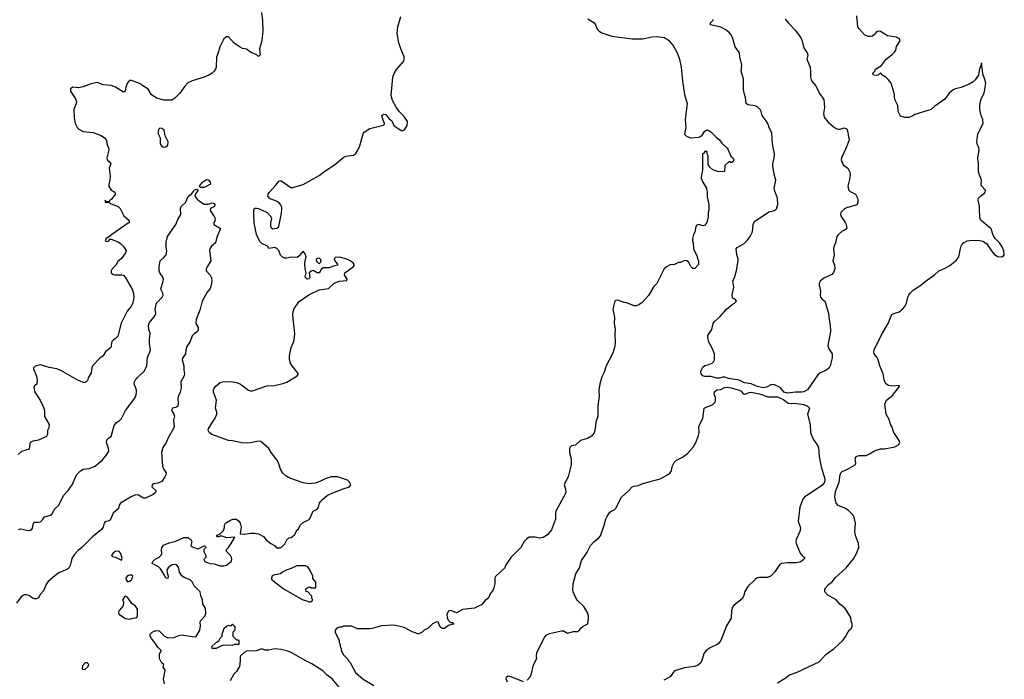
# Model space of a CAD drawing. Header units: inches. Extents: x 1793441 to 1900654, y 320892 to 470514.
# Tile 15 of 99: x 1865363 to 1875117, y 345324 to 351859. Entities that reach past the tile are written whole.
import ezdxf

# ---------------------------------------------------------------- set-up
doc = ezdxf.new("R2010")
doc.units = ezdxf.units.IN
doc.header["$MEASUREMENT"] = 0
for name, color, linetype in [('B8364', 7, 'Continuous'), ('B8365', 7, 'Continuous'), ('B8374', 7, 'Continuous'), ('B8375', 7, 'Continuous')]:
    doc.layers.add(name, color=color, linetype=linetype)

msp = doc.modelspace()

# ---------------------------------------------------------------- linework, layer by layer
at = {"layer": 'B8364', "color": 5}
for points, elevation in [([(1867271.7, 350000), (1867252, 349990), (1867251.3, 349970), (1867290.8, 349910), (1867298.8, 349890), (1867296, 349864), (1867284.7, 349850), (1867284.7, 349830), (1867351, 349790), (1867314.6, 349705.4), (1867302, 349650), (1867263.6, 349616.4), (1867244.9, 349590), (1867243.1, 349570), (1867257, 349470), (1867218.4, 349410), (1867210.5, 349390), (1867210.6, 349370), (1867250, 349327.3), (1867262.9, 349302.9), (1867265.2, 349270), (1867258.6, 349230), (1867250, 349197.2), (1867219.9, 349160.1), (1867168.9, 349071.1), (1867150.3, 348990.3), (1867111.1, 348890), (1867108.9, 348848.9), (1867130.4, 348810), (1867132.2, 348790), (1867125.5, 348770), (1867090, 348748.6), (1867072.6, 348727.4), (1867051.6, 348670), (1867017.6, 348622.4), (1867008.3, 348590), (1867006, 348550), (1866974, 348506), (1866971.4, 348490), (1866988.9, 348430), (1866988.9, 348390), (1866996.9, 348350), (1866992.2, 348330), (1866959, 348270), (1866962, 348210), (1866951.6, 348170), (1866933.2, 348126.8), (1866930.2, 348109.8), (1866933.8, 348050), (1866929, 348031), (1866910, 348018.3), (1866877.3, 348010), (1866866.7, 347990), (1866890.2, 347950), (1866895.6, 347930), (1866887.9, 347890), (1866891.6, 347830), (1866887.4, 347810), (1866836, 347724), (1866812.9, 347670), (1866780.8, 347619.2), (1866767, 347570), (1866776.1, 347436.1), (1866787.9, 347407.9), (1866814.4, 347370), (1866811.8, 347350), (1866801.5, 347330), (1866770, 347283.1), (1866730, 347266.2), (1866690, 347262), (1866674.6, 347250), (1866671.8, 347230), (1866716.3, 347190), (1866704.9, 347170), (1866684.8, 347155.2), (1866610, 347119.7), (1866590, 347118), (1866539.3, 347150), (1866510, 347151.1), (1866462, 347130), (1866360.4, 347070), (1866349, 347050), (1866342.3, 347017.7), (1866290.3, 346970), (1866258.8, 346901.2), (1866250, 346894), (1866210, 346884.4), (1866201, 346870), (1866189.4, 346830), (1866173.3, 346806.7), (1866085.2, 346734.8), (1865979, 346630), (1865940.7, 346599.3), (1865903.5, 346556.5), (1865880.2, 346519.8), (1865861.1, 346450), (1865850, 346426.3), (1865830, 346412.2), (1865750, 346379.1), (1865710, 346350.8), (1865646.3, 346293.7), (1865628.8, 346270), (1865599.1, 346200.9), (1865570, 346166), (1865550.5, 346130), (1865530, 346122.4), (1865510, 346121.1), (1865489.4, 346129.4), (1865454.9, 346154.9), (1865430, 346161), (1865410, 346159.8), (1865390, 346152.5), (1865378.1, 346141.9), (1865330, 346078.9)], 160), ([(1866348.1, 350000), (1866357.2, 349990), (1866394.8, 349914.8), (1866448, 349870), (1866448, 349850), (1866274, 349730), (1866239.3, 349700.7), (1866230, 349698.8), (1866219, 349690), (1866208.7, 349670), (1866230, 349662), (1866246, 349670), (1866256, 349684), (1866270, 349686), (1866337.7, 349657.7), (1866361.5, 349641.5), (1866391.7, 349611.7), (1866416.4, 349570), (1866409.8, 349550), (1866370, 349493.4), (1866335.2, 349464.8), (1866313.6, 349426.4), (1866277.6, 349390), (1866267.6, 349370), (1866268.2, 349350), (1866290, 349336.4), (1866310, 349332.6), (1866373, 349333), (1866390, 349326.6), (1866408.1, 349308.1), (1866478.4, 349190), (1866489.6, 349150), (1866493.6, 349110), (1866482.9, 349050), (1866464.9, 349015.1), (1866426.6, 348970), (1866367.9, 348852.1), (1866334.9, 348725.1), (1866310, 348697.3), (1866292.1, 348687.9), (1866274, 348670), (1866264, 348610), (1866214, 348570), (1866189, 348530), (1866155.4, 348504.6), (1866086, 348434), (1866076.9, 348410), (1866070, 348361), (1866041.2, 348310), (1866034.8, 348285.2), (1866022, 348270), (1866010, 348264.9), (1865990, 348265.5), (1865931.3, 348290), (1865770, 348383), (1865730, 348399.1), (1865653.7, 348413.7), (1865570, 348441), (1865514.6, 348425.4), (1865498, 348410), (1865498, 348390), (1865510, 348378), (1865518, 348350), (1865530, 348328.7), (1865536, 348290), (1865532, 348248), (1865508, 348232), (1865504, 348216), (1865513.2, 348170), (1865567, 348090), (1865593, 348033), (1865607.3, 347990), (1865610, 347928), (1865654, 347850), (1865650, 347814), (1865638, 347790), (1865638, 347750), (1865628, 347730), (1865550, 347694.8), (1865495.3, 347684.7), (1865470, 347672), (1865463.1, 347656.9), (1865455.3, 347604.7), (1865380.2, 347579.8), (1865348.9, 347551.1)], 180), ([(1865350, 346808.2), (1865370, 346813.4), (1865450, 346797.3), (1865470, 346802.6), (1865482, 346810), (1865490, 346823), (1865499.7, 346870), (1865510, 346882.4), (1865550, 346879.6), (1865570, 346883.6), (1865590, 346903.7), (1865610, 346934.7), (1865668.5, 346951.5), (1865680.2, 346959.8), (1865710, 347012), (1865750.8, 347050), (1865795.6, 347144.5), (1865844, 347196), (1865881.7, 347250), (1865926.6, 347350), (1865966.2, 347390), (1865990, 347406.3), (1866050, 347411.6), (1866110, 347435), (1866181.7, 347498.3), (1866227, 347550), (1866240.7, 347570), (1866244.2, 347590), (1866242.6, 347610), (1866223.1, 347670), (1866225.1, 347694.9), (1866232.8, 347707.2), (1866270, 347731.3), (1866300.2, 347839.8), (1866322, 347870), (1866350, 347887.3), (1866370, 347907.3), (1866411.7, 347988.3), (1866502, 348110), (1866516.4, 348143.6), (1866520.8, 348170), (1866518.7, 348190), (1866498.3, 348250), (1866499.7, 348270), (1866509.6, 348290), (1866527.8, 348310), (1866600.3, 348379.7), (1866623.5, 348430), (1866628.9, 348511.1), (1866634, 348530), (1866653.5, 348566.5), (1866659.2, 348590), (1866647.7, 348650), (1866647.5, 348690), (1866656, 348750), (1866641.4, 348790), (1866638.5, 348830), (1866650, 348859.3), (1866705.6, 348930), (1866712.8, 348947.2), (1866704.4, 348990), (1866716.9, 349050), (1866773.3, 349110), (1866783, 349130), (1866780.5, 349150), (1866761.1, 349190), (1866785.1, 349270), (1866786.6, 349290), (1866779.7, 349310), (1866751.3, 349350), (1866745.4, 349370), (1866744.2, 349410), (1866754, 349470), (1866795, 349505), (1866815.1, 349530), (1866820.3, 349570), (1866814.7, 349605.3), (1866814.5, 349654.5), (1866826, 349710), (1866909.8, 349830.2), (1866930, 349880.7), (1866958, 349930), (1866954.5, 349990), (1866958.6, 350000)], 160), ([(1866798, 345278), (1866786, 345330), (1866804.7, 345410), (1866802, 345422), (1866785.4, 345445.4), (1866792, 345470), (1866770, 345484.7), (1866748.2, 345530), (1866748.2, 345571.8), (1866764.7, 345610), (1866730, 345642), (1866703.5, 345683.5), (1866667.5, 345727.5), (1866656, 345750), (1866656, 345770), (1866676, 345790), (1866710, 345806), (1866743.1, 345803.1), (1866798, 345750), (1866834, 345734), (1866890, 345739.5), (1866940.3, 345759.7), (1866970, 345764.7), (1867090, 345745.2), (1867110.8, 345749.2), (1867146.8, 345810), (1867154.8, 345850), (1867150.9, 345889.1), (1867155.3, 345904.7), (1867196, 345950), (1867205.4, 345974.6), (1867204.7, 346030), (1867178, 346070), (1867174.8, 346110), (1867158.8, 346150), (1867151, 346190), (1867091.3, 346250), (1867071.3, 346290), (1867051.3, 346310), (1866993.7, 346333.7), (1866970.6, 346350.6), (1866944.9, 346384.9), (1866934.8, 346434.8), (1866917.3, 346457.3), (1866890, 346462.8), (1866870, 346458.8), (1866834, 346430), (1866822, 346410), (1866823.1, 346383.1), (1866833.6, 346346.4), (1866830, 346322), (1866810, 346324.7), (1866796, 346356), (1866757.3, 346417.3), (1866738, 346438), (1866674, 346470), (1866682, 346490), (1866705.4, 346514.6), (1866745.4, 346534.6), (1866765.4, 346554.6), (1866771.3, 346570), (1866766.8, 346606.8), (1866770, 346626), (1866787.5, 346652.5), (1866844.5, 346675.5), (1866910, 346692.3), (1866990, 346729), (1867028.9, 346728.9), (1867058, 346710), (1867068, 346690), (1867058, 346650), (1867062, 346642), (1867088.9, 346628.9), (1867130, 346618), (1867190, 346646), (1867202, 346642), (1867206, 346630), (1867186, 346610), (1867186, 346590), (1867206, 346550), (1867206, 346530), (1867186, 346510), (1867198, 346490), (1867246, 346470), (1867288.4, 346468.4), (1867350, 346448.7), (1867390, 346448.7), (1867410, 346455.3), (1867458, 346490), (1867464.7, 346510), (1867461, 346530), (1867450.6, 346550.6), (1867411.3, 346590), (1867411.3, 346610), (1867431.3, 346630), (1867458, 346670), (1867494, 346734), (1867414.6, 346725.4), (1867370, 346742), (1867350, 346742), (1867330, 346734), (1867318, 346738), (1867314, 346750), (1867350, 346766), (1867381, 346799), (1867391.1, 346828.9), (1867391.3, 346850), (1867402, 346870), (1867450, 346900.9), (1867474, 346910), (1867510, 346909.3), (1867530, 346894), (1867546, 346870), (1867556, 346830), (1867546, 346766), (1867590, 346762), (1867650, 346772.7), (1867690, 346772.7), (1867730, 346765.2), (1867778, 346738), (1867805.6, 346705.6), (1867850, 346668), (1867886, 346650), (1867907.3, 346627.3), (1867950, 346626), (1867990, 346666), (1868010, 346706), (1868030, 346726), (1868051.6, 346728.4), (1868083.6, 346756.4), (1868110, 346806), (1868123.6, 346816.4), (1868142, 346850), (1868170, 346878), (1868230, 346908), (1868244.7, 346930), (1868262, 346978), (1868271.1, 346988.9), (1868311.1, 347008.9), (1868322, 347030), (1868331.3, 347070), (1868344.7, 347090), (1868366, 347110), (1868410, 347143.7), (1868450, 347166.6), (1868567.9, 347212.1), (1868630.5, 347229.5), (1868642.8, 347250), (1868630, 347278), (1868610, 347296), (1868510, 347330.8), (1868449.5, 347330.5), (1868389.6, 347310.4), (1868335.9, 347284.1), (1868291.5, 347268.5), (1868230, 347261.6), (1868170, 347270.5), (1868037.3, 347317.3), (1867999.9, 347339.9), (1867970, 347366.8), (1867946.9, 347406.9), (1867926, 347470), (1867910, 347499.1), (1867854, 347570), (1867830.7, 347610), (1867750, 347679.1), (1867730, 347683), (1867650, 347668.2), (1867576.6, 347663.4), (1867470, 347686.4), (1867430, 347690.4), (1867264.7, 347750), (1867241, 347770), (1867230.8, 347790), (1867234.8, 347810), (1867300.7, 347910), (1867316, 347950), (1867314.8, 347970), (1867301, 348010), (1867311, 348090), (1867284, 348170), (1867284, 348190), (1867290.8, 348210), (1867310, 348232.7), (1867350, 348266), (1867390, 348275.1), (1867470, 348271.8), (1867510, 348264.5), (1867550, 348249.3), (1867628.7, 348190), (1867650, 348182.7), (1867670, 348182.7), (1867810, 348232.7), (1867885.4, 348234.6), (1867970, 348254), (1868010, 348269.2), (1868111.3, 348330), (1868124.7, 348350), (1868047.7, 348447.7), (1868034, 348490), (1868034.8, 348530), (1868050.8, 348610), (1868078.8, 348670), (1868086.4, 348713.6), (1868086.8, 348750), (1868068.7, 348930), (1868069, 348951), (1868082, 348998), (1868130, 349066), (1868227.8, 349132.2), (1868330, 349183), (1868423, 349197), (1868474.9, 349245.1), (1868501.3, 349258.7), (1868532.5, 349267.5), (1868603.6, 349276.4), (1868606.8, 349290), (1868579.5, 349330), (1868585.3, 349350), (1868664.7, 349410), (1868678, 349430), (1868664.7, 349450), (1868630, 349474.8), (1868605.2, 349485.2), (1868530, 349506.8), (1868490, 349504.7), (1868479, 349490), (1868484, 349470), (1868510, 349438), (1868510, 349426), (1868470, 349417.3), (1868430, 349402.3), (1868370, 349402), (1868350, 349384), (1868330, 349350.6), (1868310, 349350.6), (1868270, 349374.9), (1868250, 349368), (1868229, 349350), (1868238.7, 349310), (1868236.6, 349303.4), (1868227.6, 349292.4), (1868210, 349287.2), (1868192.2, 349310), (1868201.6, 349350), (1868192.1, 349392.1), (1868186.6, 349453.4), (1868200.5, 349510), (1868190, 349541), (1868170, 349566.8), (1868130, 349520.7), (1868110, 349504.9), (1868050, 349506.8), (1868010, 349496.3), (1867990, 349496.3), (1867966.2, 349506.2), (1867945.5, 349525.5), (1867930, 349572), (1867910, 349592), (1867890, 349602), (1867830, 349594), (1867816.9, 349616.9), (1867762, 349642), (1867741.4, 349661.4), (1867710, 349732), (1867685.8, 349845.8), (1867680.9, 349930), (1867682.7, 349970), (1867689.2, 349990.8), (1867710, 349993.7), (1867730, 349988.4), (1867814.5, 349950), (1867849.2, 349910), (1867857.2, 349890), (1867848.4, 349848.4), (1867848.4, 349808.4), (1867856.4, 349796.4), (1867870, 349788), (1867910, 349795.3), (1867930.7, 349810), (1867956.2, 349943.8), (1867960.3, 349990), (1867959, 350000)], 180), ([(1870000, 346123.3), (1869975.5, 346104.5), (1869939.3, 346060.7), (1869908, 346050), (1869870, 346027.3), (1869750, 346016), (1869690, 345982), (1869643.6, 346003.6), (1869630, 346004.7), (1869610, 345998), (1869594, 345970), (1869599, 345930), (1869610, 345908), (1869630, 345886), (1869650, 345886), (1869666, 345870), (1869630, 345864.7), (1869610, 345856), (1869570, 345826), (1869548.7, 345828.7), (1869526, 345846), (1869510, 345892), (1869486, 345890), (1869450, 345871.3), (1869408, 345830), (1869369.1, 345810.9), (1869350, 345792), (1869310, 345772), (1869285.4, 345785.4), (1869250, 345796), (1869170, 345837.3), (1869070, 345858.8), (1868945.6, 345854.4), (1868853.6, 345826.4), (1868830, 345824.7), (1868710, 345824.7), (1868650, 345851.3), (1868571.1, 345851.1), (1868550, 345842), (1868530, 345842), (1868506, 345830), (1868488, 345812), (1868488.7, 345790), (1868528.7, 345710), (1868528.9, 345688.9), (1868538, 345670), (1868538, 345650), (1868548, 345630), (1868548, 345610), (1868570, 345566), (1868610, 345526), (1868623.1, 345503.1), (1868638, 345490), (1868688, 345390), (1868764.7, 345324.7), (1868870, 345264)], 180), ([(1868591, 345170), (1868458, 345330), (1868410, 345366), (1868367.1, 345407.1), (1868258.5, 345478.5), (1868190, 345511), (1868050.6, 345590.6), (1868010, 345606.8), (1867950, 345621), (1867890, 345624.7), (1867830, 345612), (1867790, 345612), (1867770, 345622), (1867750, 345622), (1867710, 345604.7), (1867610, 345602), (1867586, 345590), (1867547.3, 345552.7), (1867548, 345510), (1867539, 345450), (1867510, 345402), (1867484.7, 345375.3), (1867448, 345310)], 180)]:
    msp.add_lwpolyline(points, dxfattribs=dict(at, elevation=elevation))
at = {"layer": 'B8364', "color": 5, "elevation": 180}
for points in [[(1868330, 349441.2), (1868310, 349459), (1868304.5, 349470), (1868307.8, 349492.2), (1868330, 349498.8), (1868341, 349490), (1868346.8, 349470), (1868341, 349450)], [(1866330, 346594.6), (1866310, 346591.6), (1866284.6, 346570), (1866270.7, 346550), (1866281.1, 346541.1), (1866313.2, 346533.2), (1866370, 346505.5), (1866377, 346523), (1866372.4, 346547.6), (1866365.3, 346570), (1866346.6, 346590)], [(1868250, 346226), (1868238, 346238), (1868230, 346238), (1868198, 346222), (1868194, 346210), (1868198, 346198), (1868212.7, 346192.7), (1868254, 346150), (1868254, 346130), (1868262, 346110), (1868250, 346088), (1868230, 346088), (1868216.4, 346096.4), (1868166, 346110), (1867970, 346224), (1867886.3, 346286.3), (1867862, 346310), (1867862, 346330), (1867868.7, 346351.3), (1867890, 346362), (1867947.3, 346372.7), (1867966, 346390), (1868006, 346410), (1868056.4, 346423.6), (1868110, 346451.3), (1868190, 346452), (1868210, 346442), (1868239.6, 346399.6), (1868262, 346350), (1868263.6, 346323.6), (1868292.7, 346287.3), (1868294, 346230), (1868290, 346226)], [(1866450, 346356), (1866432, 346350), (1866414.8, 346330), (1866416, 346310), (1866430, 346291.3), (1866450, 346297.3), (1866469, 346310), (1866481.2, 346330), (1866482, 346350), (1866475.5, 346355.5)], [(1866410, 346148), (1866399.6, 346140.4), (1866383.6, 346116.4), (1866382, 346110), (1866391.3, 346091.3), (1866391.3, 346070), (1866386, 346050), (1866352, 346010), (1866342, 345990), (1866344.7, 345970), (1866410, 345926), (1866450, 345921), (1866470, 345926), (1866522, 345938), (1866528.4, 345951.6), (1866530, 346018), (1866509.4, 346049.4), (1866473.6, 346073.6), (1866430, 346138)], [(1867510, 345714), (1867530, 345714), (1867534, 345710), (1867534, 345670), (1867490, 345668), (1867470, 345658), (1867430, 345662), (1867370, 345658), (1867310, 345628), (1867268.4, 345628.4), (1867266, 345650), (1867308, 345690), (1867334.6, 345705.4), (1867350, 345732), (1867368, 345750), (1867368.7, 345770), (1867390, 345831.3), (1867410, 345851.3), (1867430, 345862), (1867450, 345854), (1867462, 345858), (1867470, 345872), (1867474, 345870), (1867478, 345858), (1867494, 345850), (1867494, 345826), (1867494, 345810), (1867474, 345790), (1867474, 345750)], [(1866030, 345488), (1866010, 345486), (1865983.6, 345456.4), (1865982, 345430), (1865985.4, 345425.4), (1865990, 345422), (1866010, 345424.7), (1866042, 345450), (1866048, 345470)]]:
    msp.add_lwpolyline(points, close=True, dxfattribs=at)
at = {"layer": 'B8365', "color": 5}
for points, elevation in [([(1867759.6, 351930), (1867769.3, 351850), (1867772.3, 351750), (1867761.2, 351650), (1867738, 351570), (1867746, 351510), (1867730, 351494), (1867712.7, 351512.7), (1867650, 351538), (1867610, 351566), (1867570, 351574.8), (1867546.2, 351586.2), (1867487.9, 351627.9), (1867431.3, 351690), (1867410, 351690.8), (1867385.2, 351670), (1867345.2, 351590), (1867329.2, 351530), (1867312.1, 351487.9), (1867309.2, 351390), (1867302.7, 351370), (1867289.2, 351350), (1867269, 351330), (1867235.3, 351310), (1867189.6, 351290.4), (1867070, 351254.4), (1867030, 351232.7), (1866999.3, 351200.7), (1866949.5, 351130), (1866899.3, 351080.7), (1866870, 351063), (1866790, 351060.5), (1866720.5, 351080.5), (1866670, 351114), (1866634.4, 351170), (1866590, 351201.7), (1866550, 351226), (1866470, 351257.1), (1866450, 351258), (1866430, 351234.8), (1866413.2, 351190), (1866407.3, 351152.7), (1866390, 351142), (1866311.3, 351190), (1866270, 351207.3), (1866190, 351214.8), (1866130, 351236.3), (1866070, 351224.9), (1865990, 351193.4), (1865950, 351184.7), (1865890, 351190.7), (1865866, 351174), (1865865.2, 351150), (1865914, 351074), (1865924, 351050), (1865922.7, 351030), (1865899.3, 350970), (1865900.9, 350890), (1865911.9, 350831.9), (1865933.2, 350790), (1865950, 350773.2), (1865990, 350753.2), (1866090, 350742.7), (1866170, 350712), (1866203.6, 350690), (1866218.9, 350670), (1866226.3, 350650), (1866225.6, 350630), (1866242.9, 350590), (1866245.1, 350570), (1866226.6, 350490), (1866229, 350470), (1866254, 350450), (1866265.2, 350430), (1866249.6, 350390), (1866259.5, 350310), (1866256.2, 350270), (1866244.2, 350230), (1866245.6, 350210), (1866270, 350169.3), (1866290, 350162), (1866306, 350150), (1866311.5, 350130), (1866270, 350077.3), (1866255.3, 350070), (1866250, 350054), (1866218, 350058), (1866210, 350070.8), (1866208, 350050), (1866248.7, 350048.7), (1866270, 350034), (1866339, 350010), (1866348.1, 350000)], 180), ([(1867959, 350000), (1867957.6, 350010), (1867947, 350030), (1867925.3, 350050), (1867890, 350069.2), (1867845.4, 350085.4), (1867820.4, 350110), (1867823.1, 350130), (1867836.2, 350150), (1867901.6, 350218.4), (1867930, 350259.7), (1867950, 350267), (1868050, 350198), (1868070, 350197), (1868172.1, 350227.9), (1868330, 350316), (1868371, 350350), (1868493.4, 350430), (1868567.1, 350492.9), (1868593.8, 350506.2), (1868670, 350516.9), (1868690, 350532), (1868712.4, 350567.6), (1868731.7, 350610), (1868764.4, 350730), (1868775.8, 350744.2), (1868830, 350781.6), (1868954, 350810), (1868966, 350814), (1868975.3, 350824.7), (1868978, 350830), (1868962.4, 350862.4), (1868950.8, 350910), (1868970, 350923.7), (1868990, 350919.5), (1869020.5, 350880.5), (1869050, 350857.2), (1869068.7, 350810), (1869142.4, 350762.4), (1869150, 350759.3), (1869173.3, 350766.7), (1869201.6, 350810), (1869204, 350850), (1869170, 350898.8), (1869122, 350950), (1869092.1, 350992.1), (1869057.5, 351057.5), (1869044, 351110), (1869060.7, 351290), (1869072.8, 351327.2), (1869095.5, 351364.5), (1869166.8, 351450), (1869171, 351470), (1869170.8, 351490), (1869137.3, 351570), (1869119.1, 351630), (1869102, 351722), (1869108.2, 351790), (1869139.1, 351890)], 180), ([(1866958.6, 350000), (1866962.7, 350010), (1867009.3, 350050), (1867030, 350104.7), (1867064.5, 350135.5), (1867083.2, 350156.8), (1867090, 350172.2), (1867118.8, 350178.8), (1867131.6, 350171.6), (1867106, 350134), (1867098, 350110), (1867119.8, 350079.8), (1867154, 350054), (1867191.1, 350031.1), (1867230, 350031), (1867270, 350044.7), (1867290, 350038), (1867296, 350030), (1867291.3, 350010), (1867271.7, 350000)], 160)]:
    msp.add_lwpolyline(points, dxfattribs=dict(at, elevation=elevation))
for points, elevation in [([(1866750, 350786), (1866738, 350770), (1866734, 350750), (1866735.3, 350730), (1866754.4, 350690), (1866754, 350630), (1866768.7, 350608.7), (1866780.7, 350600.7), (1866790, 350597.1), (1866810, 350599.3), (1866830, 350617.3), (1866834.8, 350650), (1866804.2, 350710), (1866798.7, 350750), (1866790, 350767.3), (1866770, 350783)], 180), ([(1867150, 350198), (1867144, 350210), (1867175.3, 350250), (1867214.8, 350274.8), (1867230, 350271.3), (1867251.3, 350250), (1867254, 350230), (1867210, 350206), (1867190, 350198)], 160)]:
    msp.add_lwpolyline(points, close=True, dxfattribs=dict(at, elevation=elevation))
at = {"layer": 'B8374', "color": 5}
for points, elevation in [([(1872188.9, 350000), (1872188.9, 349971.1), (1872184, 349950), (1872184, 349910), (1872169, 349850), (1872150, 349824.7), (1872130, 349818), (1872090, 349831.3), (1872070, 349822), (1872062, 349810), (1872050, 349754), (1872038, 349730), (1872028, 349690), (1872028, 349670), (1872035.3, 349650), (1872038, 349590), (1872074.6, 349514.6), (1872078, 349490), (1872088, 349470), (1872087.3, 349432.7), (1872050, 349394), (1872030, 349394), (1872010, 349414), (1871992.7, 349452.7), (1871971.6, 349471.6), (1871950, 349472), (1871910, 349454), (1871890, 349454), (1871850, 349434), (1871808.4, 349431.6), (1871770, 349412), (1871748, 349390), (1871688.9, 349271.1), (1871673.6, 349246.4), (1871644.7, 349215.3), (1871593.6, 349126.4), (1871524.7, 349055.3), (1871490, 349031.3), (1871474.6, 349025.4), (1871450, 349024.7), (1871373.7, 349053.7), (1871350, 349056), (1871290, 349081), (1871270, 349078), (1871258, 349070), (1871238, 348990), (1871254.5, 348910), (1871251.9, 348851.9), (1871262.7, 348790), (1871259.3, 348750), (1871262.7, 348650), (1871256, 348610), (1871236, 348550), (1871172.3, 348430), (1871153.8, 348366.2), (1871130, 348322), (1871110, 348252), (1871100.7, 348190), (1871102, 348130), (1871089.4, 348029.4), (1871088.9, 347931.1), (1871069.1, 347870.9), (1871062.7, 347810), (1871052.5, 347767.5), (1871026, 347734), (1870989.4, 347710.6), (1870918, 347690), (1870870, 347644.7), (1870830, 347636), (1870814.6, 347625.4), (1870809, 347610), (1870809.3, 347570.7), (1870825.2, 347510), (1870824.7, 347455.3), (1870817.2, 347410), (1870795.1, 347330), (1870759.3, 347260.7), (1870758, 347250), (1870769.6, 347210), (1870772, 347170), (1870674.7, 346990), (1870669.8, 346970), (1870670.8, 346910), (1870630, 346804.4), (1870590, 346757.1), (1870550, 346730.5), (1870510, 346724), (1870468.9, 346731.1), (1870410, 346731.3), (1870385.6, 346714.4), (1870362, 346690), (1870328.7, 346630), (1870229.1, 346530.9), (1870175.3, 346450), (1870168, 346430), (1870076.5, 346343.5), (1870069, 346330), (1870069.2, 346270), (1870059.3, 346230), (1870052.3, 346210), (1870022.7, 346170), (1870008.7, 346130), (1870000, 346123.3)], 180), ([(1873566.6, 350000), (1873561.4, 349998.6), (1873533.7, 349986.3), (1873498.8, 349950), (1873494.8, 349930), (1873500.7, 349910), (1873541.6, 349850), (1873550.7, 349829.3), (1873556, 349790), (1873532, 349770), (1873510, 349764), (1873470, 349728.7), (1873458.8, 349710), (1873444.9, 349650), (1873428, 349610), (1873425.5, 349590), (1873433, 349530), (1873418.8, 349470), (1873435.5, 349430), (1873439.3, 349390), (1873426.2, 349353.8), (1873410, 349333.2), (1873330, 349299.3), (1873292.4, 349267.6), (1873283.8, 349250), (1873282.4, 349230), (1873296.9, 349170), (1873292.7, 349130), (1873296.9, 349110), (1873311.8, 349091.8), (1873339.1, 349070), (1873346.9, 349050), (1873375.8, 348950), (1873380.7, 348890), (1873391.8, 348831.8), (1873394.6, 348770), (1873368.8, 348630), (1873377.4, 348597.4), (1873410.7, 348549.3), (1873410.8, 348510), (1873390.8, 348430), (1873381, 348410), (1873358, 348390), (1873290, 348358.4), (1873270, 348342), (1873168.7, 348191.3), (1873130, 348171.6), (1873110, 348168), (1873050, 348169.7), (1872970, 348159.8), (1872936.2, 348170), (1872896.1, 348216.1), (1872841.5, 348241.4), (1872810, 348244), (1872762.3, 348217.7), (1872730, 348212.3), (1872670, 348225.3), (1872610, 348250.7), (1872542.8, 348262.8), (1872490, 348286.6), (1872384.8, 348304.8), (1872350, 348316.9), (1872330, 348318), (1872291.1, 348308.9), (1872270, 348308.8), (1872210, 348324), (1872150, 348325.1), (1872129.4, 348330), (1872115.1, 348350), (1872112, 348370), (1872115.6, 348390), (1872130, 348417.1), (1872150, 348432), (1872190, 348442), (1872223.3, 348456.7), (1872236, 348470), (1872245.1, 348490), (1872245.1, 348550), (1872223.8, 348603.8), (1872190, 348664), (1872179.5, 348710), (1872179.3, 348730), (1872219.3, 348790), (1872233.2, 348850), (1872246, 348870), (1872301.8, 348918.2), (1872364.7, 348990), (1872421.8, 349038.2), (1872445.2, 349050), (1872462.7, 349070), (1872450, 349089), (1872430, 349097.2), (1872424.2, 349104.2), (1872419.7, 349130), (1872438.2, 349210), (1872427.3, 349270), (1872446.6, 349313.4), (1872464.1, 349375.9), (1872481.7, 349470), (1872482, 349490), (1872465.7, 349530), (1872459.7, 349590), (1872470, 349603.1), (1872538.6, 349641.4), (1872568.8, 349671.2), (1872598.7, 349710), (1872622.8, 349757.2), (1872628.3, 349831.7), (1872640.7, 349859.3), (1872783.9, 349956.1), (1872830, 349964.9), (1872850, 349974.8), (1872862.7, 349990), (1872865.1, 350000)], 160), ([(1872870, 345289.6), (1872945.8, 345334.2), (1872990, 345369.5), (1873064.4, 345395.6), (1873282.3, 345497.7), (1873350.4, 345570), (1873430.2, 345629.8), (1873516.3, 345710), (1873547.7, 345750), (1873570, 345795.3), (1873585.2, 345814.8), (1873604.7, 345830), (1873611, 345850), (1873610.9, 345869.1), (1873598.8, 345898.8), (1873595.9, 345935.9), (1873551.8, 346011.8), (1873533.1, 346033.1), (1873487.6, 346067.6), (1873450.3, 346110.3), (1873370, 346158.8), (1873340.7, 346190), (1873338.8, 346210), (1873347.3, 346230), (1873376.7, 346263.3), (1873410.6, 346290), (1873445.8, 346334.2), (1873550.4, 346430), (1873623, 346517), (1873654.4, 346570), (1873675.5, 346630), (1873673, 346670), (1873643.8, 346750), (1873634.9, 346790), (1873641.3, 346870), (1873630.3, 346930.3), (1873619.1, 346950), (1873570, 347000.7), (1873530, 347024), (1873470, 347046), (1873451, 347070), (1873439.1, 347130), (1873444.9, 347184.9), (1873481.5, 347278.5), (1873490, 347349), (1873498.9, 347370), (1873510, 347384.2), (1873570.3, 347409.6), (1873640.7, 347450), (1873644.9, 347470), (1873638.8, 347510), (1873648.5, 347531.5), (1873678, 347542), (1873750, 347542.4), (1873783.1, 347556.9), (1873830, 347587.3), (1873890, 347606.6), (1873930, 347606.6), (1874034.2, 347625.8), (1874070, 347646), (1874080.5, 347670), (1874075.5, 347690), (1874024, 347770), (1874002.8, 347830), (1873990.8, 347850), (1873980.7, 347890), (1873946.8, 347950), (1873934, 348050), (1873950.4, 348090), (1874010, 348136.9), (1874066.8, 348210), (1874074.4, 348225.6), (1874082, 348230), (1874070, 348236), (1874011.4, 348228.6), (1873990, 348230.4), (1873970, 348234.9), (1873944, 348250), (1873927.3, 348290), (1873917.3, 348350), (1873882.8, 348430), (1873867.3, 348490), (1873854.6, 348514.6), (1873826.8, 348550), (1873824, 348570), (1873827.3, 348590), (1873896.4, 348730), (1873966.8, 348850), (1874002, 348938), (1874022, 348950), (1874075.5, 348964.5), (1874108.5, 348991.5), (1874130, 349017.2), (1874148.9, 349051.1), (1874162.6, 349110), (1874172.2, 349130), (1874187.1, 349152.9), (1874218.3, 349181.7), (1874290, 349229.6), (1874332.9, 349267.1), (1874424, 349330), (1874467.3, 349370), (1874525.5, 349394.5), (1874576.7, 349423.3), (1874643.9, 349476.1), (1874668, 349510), (1874687.7, 349610), (1874696.3, 349630), (1874714, 349650), (1874750, 349667.6), (1874772.5, 349672.5), (1874855.6, 349675.6), (1874905.4, 349665.4), (1874940.7, 349640.7), (1874990, 349569.3), (1875017.7, 349537.7), (1875050, 349512), (1875091.7, 349508.3), (1875110, 349519.3), (1875117.1, 349530), (1875114, 349570), (1875097.1, 349610), (1875070, 349647.3), (1875026, 349690), (1875005.8, 349725.8), (1874985.8, 349785.8), (1874886.8, 349870), (1874874, 349894), (1874872.8, 350000)], 180), ([(1870390, 345315.5), (1870416.2, 345343.8), (1870431.3, 345370), (1870453.6, 345466.4), (1870485.2, 345530), (1870482.7, 345550), (1870487, 345590), (1870562, 345738), (1870578.7, 345761.3), (1870610, 345777.6), (1870730, 345805.7), (1870750, 345804.4), (1870790, 345782), (1870850, 345798), (1870890, 345798.8), (1870910, 345810.8), (1870922, 345830), (1870943.7, 345850), (1870990, 345874), (1870999.3, 345930), (1870998.7, 345950), (1870990, 345978), (1870950, 346046), (1870890, 346105.1), (1870872.4, 346130), (1870846, 346190), (1870842.7, 346210), (1870847.3, 346270), (1870871.4, 346368.6), (1870907, 346430), (1870930, 346501), (1870982.3, 346577.7), (1871018.3, 346650), (1871050, 346685.7), (1871097.4, 346722.6), (1871115.9, 346744.1), (1871152.8, 346850), (1871168.7, 346910), (1871183, 346937), (1871210, 346979.1), (1871230, 346994), (1871250, 347000.7), (1871270, 347021), (1871324, 347130), (1871394, 347190), (1871430, 347231.3), (1871442, 347238), (1871490, 347244), (1871535.3, 347264.7), (1871708.5, 347311.6), (1871779.3, 347350), (1871807, 347370), (1871819.6, 347390), (1871827.2, 347432.8), (1871846.7, 347473.3), (1871870, 347494.4), (1871930, 347523.8), (1871979.8, 347560.2), (1872034.9, 347625.1), (1872061.5, 347670), (1872084.4, 347730), (1872093.3, 347770), (1872089.7, 347830.3), (1872129.2, 347910), (1872145.2, 348010), (1872230, 348046), (1872253.1, 348070), (1872257.4, 348090), (1872254.9, 348114.9), (1872244, 348150), (1872246.1, 348173.9), (1872270, 348192.4), (1872310, 348194), (1872346.1, 348213.8), (1872370, 348217.5), (1872410, 348213), (1872490.8, 348190), (1872510, 348178), (1872530, 348154), (1872542, 348150), (1872550, 348148.8), (1872590, 348165.8), (1872610, 348168.2), (1872690, 348152.1), (1872730, 348140.2), (1872770, 348121.8), (1872870, 348123.8), (1872930, 348097.7), (1872970, 348062.8), (1872979.6, 348059.6), (1873010, 348056.5), (1873030, 348059.7), (1873110.9, 348050.9), (1873130, 348047.2), (1873168.4, 348030), (1873186.4, 348010), (1873167.2, 347950), (1873194.9, 347850), (1873197.3, 347770), (1873224.3, 347704.3), (1873270, 347637), (1873277.9, 347617.9), (1873282.9, 347530), (1873302.6, 347430), (1873338.9, 347310), (1873339.3, 347290), (1873332, 347270), (1873310, 347244.5), (1873137, 347130), (1873122.3, 347110), (1873090.4, 347030), (1873073.8, 346890), (1873096.5, 346823.5), (1873090.3, 346789.7), (1873055.5, 346710), (1873052.7, 346690), (1873054.9, 346670), (1873094.9, 346574.9), (1873122, 346542), (1873142, 346530), (1873132, 346510), (1873094.4, 346485.6), (1873050, 346477.2), (1872970, 346479.3), (1872910, 346472.7), (1872890, 346459), (1872843.8, 346390), (1872807.3, 346350), (1872770, 346331.8), (1872686.2, 346333.8), (1872670, 346329.3), (1872648.5, 346311.5), (1872576.4, 346243.6), (1872547.6, 346192.4), (1872534.6, 346145.4), (1872519.9, 346120.1), (1872440.9, 346059.1), (1872422.8, 346037.2), (1872414.9, 346005.1), (1872412.4, 345930), (1872365.3, 345854.7), (1872310, 345709.6), (1872290, 345683), (1872272.7, 345670), (1872202.6, 345637.4), (1872163.8, 345610), (1872141.2, 345578.8), (1872121.6, 345510), (1872110, 345486), (1872077.7, 345462.3), (1872048.9, 345451.1), (1871950, 345438), (1871850, 345409.6), (1871806.4, 345350), (1871743.4, 345316.6)], 160), ([(1870195.5, 345295.5), (1870182, 345330), (1870186, 345350), (1870203.1, 345356.9), (1870229, 345351), (1870350, 345303.1)], 160)]:
    msp.add_lwpolyline(points, dxfattribs=dict(at, elevation=elevation))
at = {"layer": 'B8375', "color": 5}
for points, elevation in [([(1870990, 351867), (1871051, 351831), (1871066.6, 351810), (1871085.1, 351765.1), (1871104.8, 351744.8), (1871130, 351729.3), (1871230, 351697), (1871429.6, 351669.6), (1871534, 351670), (1871630, 351689.6), (1871670, 351691.6), (1871750, 351682.7), (1871790, 351656), (1871838.4, 351598.4), (1871876.3, 351530), (1871899.7, 351470), (1871916.4, 351390), (1871928, 351250), (1871950, 351118), (1871975.1, 351030), (1871955.1, 350870), (1871961.2, 350790), (1871950, 350726), (1871970, 350706), (1872008.9, 350688.9), (1872083.6, 350696.4), (1872099.6, 350700.4), (1872124.7, 350715.3), (1872147.1, 350752.9), (1872170, 350768.7), (1872190, 350762), (1872210, 350748.7), (1872258, 350698), (1872294, 350670), (1872317.2, 350637.2), (1872370, 350588), (1872382, 350570), (1872407.3, 350507.3), (1872430, 350486), (1872438, 350470), (1872430, 350454), (1872416.4, 350443.6), (1872403.6, 350443.6), (1872390, 350454), (1872350, 350414), (1872346, 350354), (1872288.4, 350351.6), (1872231.1, 350371.1), (1872199.6, 350399.6), (1872183.6, 350423.6), (1872182, 350510), (1872174, 350530), (1872174, 350550), (1872170, 350554), (1872150, 350554), (1872142, 350538), (1872128.4, 350531.6), (1872128, 350370), (1872116.4, 350323.6), (1872115.3, 350290), (1872129.3, 350249.3), (1872165.2, 350190), (1872172.7, 350150), (1872174.6, 350105.4), (1872189, 350030), (1872188.9, 350000)], 180), ([(1872865.1, 350000), (1872871.9, 350028.1), (1872869.5, 350090), (1872839.5, 350170), (1872838.4, 350190), (1872854, 350270), (1872836.9, 350330), (1872822.7, 350410), (1872822.7, 350430), (1872837.4, 350490), (1872839.7, 350530), (1872821.7, 350630), (1872815.1, 350735.1), (1872786, 350790), (1872773.3, 350830), (1872758, 350858), (1872718, 350910), (1872709.5, 350950), (1872698, 350970), (1872674, 350994), (1872650, 351007.3), (1872576, 351016), (1872561.2, 351030), (1872554.5, 351090), (1872539.5, 351130), (1872532.3, 351170), (1872532.3, 351270), (1872509.6, 351350), (1872518, 351410), (1872496.3, 351490), (1872492.7, 351532.7), (1872452, 351590), (1872424.1, 351684.1), (1872411, 351711), (1872392.3, 351732.3), (1872358, 351758), (1872310, 351785.1), (1872208, 351810), (1872208, 351830), (1872229.3, 351850.7), (1872236, 351864)], 160), ([(1872945.1, 351865.1), (1872981.2, 351821.2), (1873050, 351753.7), (1873094.6, 351690), (1873110, 351661), (1873123.8, 351603.8), (1873135.3, 351575.3), (1873162.8, 351530), (1873170.7, 351509.3), (1873162, 351470), (1873192.7, 351390), (1873198.5, 351341.5), (1873198, 351290), (1873204.1, 351264.1), (1873210.6, 351250), (1873250, 351204), (1873287.6, 351127.6), (1873328, 351070), (1873334.4, 350990), (1873326, 350930), (1873334, 350894), (1873368.3, 350848.3), (1873420.9, 350800.9), (1873450, 350780.7), (1873470, 350774), (1873490, 350774), (1873530, 350786.8), (1873550, 350781), (1873561, 350770), (1873581, 350670), (1873552, 350590), (1873502.8, 350490), (1873500.7, 350470), (1873520.4, 350420.4), (1873567.5, 350387.5), (1873587.3, 350350), (1873590.7, 350330), (1873585.5, 350290), (1873567.3, 350210), (1873574, 350174), (1873590, 350156), (1873642, 350130), (1873662, 350090), (1873664.7, 350070), (1873664.7, 350050), (1873658, 350030), (1873650, 350022), (1873566.6, 350000)], 160), ([(1874872.8, 350000), (1874872.7, 350010), (1874859.3, 350070), (1874863, 350090), (1874880.7, 350110), (1874919.9, 350140.1), (1874928, 350150), (1874930.3, 350170), (1874892.4, 350212.4), (1874888.7, 350230), (1874890.4, 350270), (1874861.3, 350350), (1874860.4, 350430), (1874853.7, 350486.3), (1874867.3, 350570), (1874864, 350590), (1874848.1, 350628.1), (1874845.5, 350650), (1874854.8, 350730), (1874907.7, 350830), (1874904.9, 350870), (1874888, 350910), (1874874.9, 350970), (1874873.2, 351006.8), (1874885.5, 351070), (1874917, 351130), (1874932.8, 351230), (1874925.8, 351265.8), (1874904.1, 351324.1), (1874890.5, 351430.5), (1874888.7, 351411.3), (1874870, 351374), (1874860.5, 351310), (1874830, 351263.8), (1874810, 351243.8), (1874770, 351220.5), (1874690, 351187.7), (1874630, 351173.4), (1874610, 351164), (1874569.3, 351130), (1874529.5, 351070.5), (1874430, 351004), (1874391.4, 350968.6), (1874230, 350920.7), (1874210, 350907.3), (1874170, 350890.8), (1874130, 350890.8), (1874090, 350904.7), (1874066, 350950), (1874062, 351010), (1874031, 351070), (1874026.8, 351130), (1873996, 351230), (1873967.7, 351267.7), (1873947.3, 351287.3), (1873912, 351310), (1873890, 351334), (1873866, 351310), (1873850, 351306), (1873822, 351310), (1873814, 351330), (1873834, 351350), (1873842, 351370), (1873898, 351402), (1873946, 351470), (1874010, 351517.2), (1874030, 351539), (1874041.1, 351558.9), (1874050, 351595.3), (1874084.7, 351650), (1874078, 351670), (1874047.5, 351687.5), (1873960.7, 351700.7), (1873890, 351741), (1873870, 351744.7), (1873850, 351738), (1873830, 351711.3), (1873810, 351696), (1873790, 351691.3), (1873767.3, 351692.7), (1873732, 351710), (1873678.8, 351770), (1873667.3, 351790), (1873657.1, 351897.1)], 180)]:
    msp.add_lwpolyline(points, dxfattribs=dict(at, elevation=elevation))

doc.saveas('drawing.dxf')
